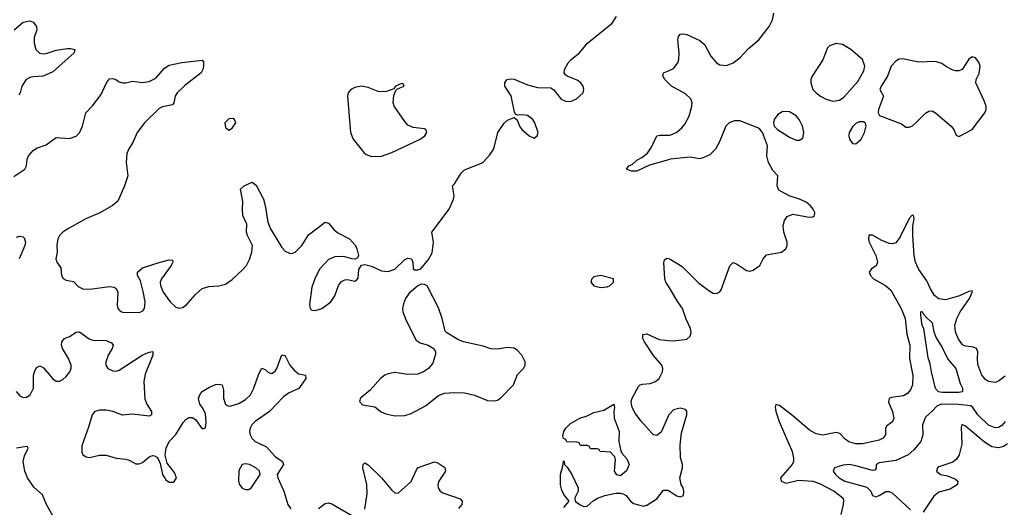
# Model space of a CAD drawing. Header units: inches. Extents: x 1603819 to 1745079, y 385938 to 533966.
# Tile 149 of 256: x 1626090 to 1632024, y 466653 to 469590. Entities that reach past the tile are written whole.
import ezdxf

# ---------------------------------------------------------------- set-up
doc = ezdxf.new("R2010")
doc.units = ezdxf.units.IN
doc.header["$MEASUREMENT"] = 0
doc.layers.add('B6426', color=7, linetype='Continuous')
doc.layers.add('B6436', color=7, linetype='Continuous')

msp = doc.modelspace()

# ---------------------------------------------------------------- linework, layer by layer
at = {"layer": 'B6426', "color": 5}
for points, elevation in [([(1626054.2, 468645.8), (1626120.7, 468690), (1626131.3, 468710), (1626135.1, 468750), (1626142.4, 468770), (1626170, 468803.1), (1626190, 468816.5), (1626250, 468837.6), (1626310, 468880.3), (1626390, 468874.9), (1626430, 468888.5), (1626450, 468908), (1626468, 468950), (1626487.3, 469030), (1626527.9, 469072.1), (1626580.5, 469139.5), (1626612.3, 469210), (1626630, 469234), (1626650, 469236.3), (1626669.3, 469230.7), (1626690, 469216.3), (1626710.5, 469210.5), (1626730, 469210.5), (1626770, 469220.5), (1626830, 469212.7), (1626870, 469217.6), (1626910, 469238.4), (1626962.3, 469297.7), (1626990, 469316.3), (1627067.8, 469332.2), (1627190, 469346), (1627196.7, 469336.7), (1627197, 469310), (1627193.4, 469290), (1627183.1, 469270), (1627085.2, 469194.8), (1627039, 469150), (1627026, 469130), (1627018, 469090), (1627010, 469077.2), (1626950, 469066), (1626930, 469055.6), (1626842.2, 468970), (1626796.9, 468910), (1626772.4, 468850), (1626746.6, 468813.4), (1626735.8, 468784.2), (1626730.3, 468730), (1626740.4, 468650), (1626721.1, 468590), (1626682, 468498), (1626647, 468470), (1626572.9, 468427.1), (1626487.4, 468390), (1626379.6, 468330), (1626350, 468309.8), (1626330.2, 468290), (1626319.6, 468270), (1626312.5, 468232.5), (1626316.3, 468190), (1626307.2, 468150), (1626313.4, 468130), (1626336.5, 468096.5), (1626342.4, 468050), (1626351.7, 468031.7), (1626370, 468021.7), (1626414.2, 468014.2), (1626442.3, 467982.3), (1626470, 467968.4), (1626513.2, 467966.8), (1626630, 467984.2), (1626659.3, 467979.3), (1626671.5, 467971.5), (1626680.3, 467950), (1626677.4, 467870), (1626681.3, 467850), (1626694.9, 467834.9), (1626710, 467828.9), (1626810, 467827.2), (1626830, 467834.9), (1626841.3, 467850), (1626844.8, 467890), (1626833.4, 467953.4), (1626816.9, 468016.9), (1626799.6, 468050), (1626800.5, 468070), (1626830, 468094.9), (1626935.3, 468130), (1626990, 468144), (1627010, 468142), (1627013.4, 468130), (1627002, 468110), (1626943.7, 468030), (1626936.5, 468010), (1626937.6, 467990), (1626954.7, 467950), (1626996.9, 467890), (1627030, 467859.2), (1627050, 467853.4), (1627070, 467856.9), (1627092.8, 467870), (1627150, 467935.3), (1627190, 467970.3), (1627230, 467984.2), (1627290, 467987), (1627330, 467997), (1627370, 468025.3), (1627434.8, 468085.2), (1627456.3, 468110), (1627473.7, 468146.3), (1627488.6, 468190), (1627492.4, 468230), (1627462, 468290), (1627457.4, 468310), (1627458, 468358), (1627434.5, 468410), (1627431.8, 468450), (1627435.3, 468495.3), (1627421.2, 468570), (1627442, 468590), (1627490, 468610.8), (1627514.6, 468594.6), (1627558.7, 468510), (1627570, 468472), (1627584.8, 468370), (1627602, 468330), (1627670, 468218.7), (1627690, 468196), (1627715.8, 468184.2), (1627730, 468182.6), (1627750.8, 468189.2), (1627790.7, 468229.3), (1627830, 468294.4), (1627930, 468370.4), (1627950, 468365.5), (1627984.9, 468324.9), (1628007.1, 468307.1), (1628077.3, 468270), (1628112.7, 468230), (1628122, 468210), (1628130.8, 468170), (1628124.7, 468155.3), (1628111.3, 468148.7), (1628091, 468149), (1628043, 468163), (1627990, 468162.3), (1627950, 468145.1), (1627899.2, 468090), (1627870, 468036.2), (1627850, 467979), (1627835.8, 467875.8), (1627840.5, 467850), (1627850, 467841.6), (1627870, 467838.7), (1627910, 467850.3), (1627965.1, 467890), (1627990, 467927.3), (1628011.1, 467988.9), (1628030, 468013), (1628050, 468023), (1628064.5, 468024.5), (1628110, 468014.8), (1628119.5, 468020.5), (1628130, 468034), (1628134, 468086), (1628148.9, 468111.1), (1628170, 468114.8), (1628210, 468106), (1628270, 468078), (1628310, 468073.1), (1628350, 468086.7), (1628410, 468145.5), (1628430, 468154), (1628451, 468150), (1628458.8, 468130), (1628461, 468090), (1628470, 468084), (1628490, 468082.8), (1628508, 468090), (1628554, 468146), (1628574.9, 468185.1), (1628582.9, 468250), (1628574, 468310), (1628679, 468450), (1628705.2, 468510), (1628709.2, 468530), (1628698, 468590), (1628710, 468602), (1628750, 468666), (1628770, 468686), (1628872.8, 468727.2), (1628884.9, 468735.1), (1628922.7, 468777.3), (1628947.1, 468812.9), (1628972.3, 468910), (1629010, 468967.3), (1629030, 468984.9), (1629070, 469002), (1629087.1, 468987.1), (1629101.6, 468950), (1629115.5, 468930), (1629160.7, 468890), (1629190, 468877.3), (1629209.4, 468890.6), (1629215.1, 468910), (1629195.4, 468970), (1629182, 468990), (1629150, 469013.5), (1629121.7, 469018.3), (1629090, 469015.3), (1629080.2, 469020.2), (1629072.5, 469032.5), (1629050.9, 469130.9), (1629014.5, 469190), (1629013.2, 469210), (1629019.3, 469220.7), (1629028.7, 469230), (1629045.6, 469234.4), (1629070, 469232.4), (1629150, 469198.3), (1629210, 469181.1), (1629290, 469179.3), (1629310, 469167.7), (1629352.7, 469112.7), (1629378.9, 469098.9), (1629410, 469097.6), (1629445.5, 469114.5), (1629486, 469150), (1629489.7, 469170), (1629486, 469190), (1629470.8, 469210.8), (1629450, 469226.6), (1629389.7, 469249.7), (1629378.7, 469258.7), (1629371.8, 469270), (1629373, 469290), (1629395.4, 469330), (1629413, 469350), (1629463.5, 469390), (1629512.8, 469450), (1629660.4, 469570), (1629687.1, 469610)], 440), ([(1626055.6, 469530), (1626110, 469575.3), (1626150, 469583.8), (1626170, 469576.3), (1626190.5, 469550), (1626193, 469530), (1626177.6, 469482.4), (1626176.5, 469450), (1626186, 469410), (1626208.2, 469388.2), (1626230, 469384), (1626250, 469386.5), (1626310, 469406), (1626376.7, 469416.7), (1626397.5, 469417.5), (1626422, 469410), (1626418.8, 469390), (1626290, 469275.6), (1626230, 469251.3), (1626170, 469247), (1626150, 469242.5), (1626129.1, 469230.9), (1626101.8, 469190), (1626091.7, 469150), (1626083.4, 469136.6)], 440), ([(1630000, 469207.8), (1629977.6, 469230), (1629967, 469253), (1629969.6, 469270.4), (1630000, 469283.2)], 420), ([(1630000, 468746.8), (1629885.5, 468714.5), (1629810, 468678), (1629777.2, 468677.2), (1629748, 468690), (1629762, 468710), (1629781.2, 468718.8), (1629810, 468744), (1629839.8, 468760.2), (1629873, 468787), (1629898.2, 468821.8), (1629929.7, 468890.3), (1629950, 468895.8), (1630000, 468895.5)], 420), ([(1626070, 468280.3), (1626090, 468287), (1626110, 468281.6), (1626115.5, 468275.5), (1626123.6, 468250), (1626120.2, 468230), (1626086.7, 468150)], 420), ([(1630000, 467984.7), (1629985.1, 468010), (1629979.1, 468030), (1629971.9, 468128.1), (1629975.5, 468144.5), (1629990, 468154), (1630000, 468151.1)], 420), ([(1626068.9, 467350), (1626090, 467325.3), (1626110, 467315.3), (1626130, 467316.5), (1626152.3, 467330), (1626172, 467370), (1626173.4, 467446.6), (1626178.4, 467470), (1626190, 467495.3), (1626210, 467504.9), (1626233.2, 467493.2), (1626290, 467426.5), (1626310, 467412.9), (1626330, 467412.7), (1626350, 467423.2), (1626370, 467441.5), (1626391.9, 467470), (1626399.8, 467490), (1626399.8, 467510), (1626384.5, 467550), (1626347.7, 467610), (1626342.4, 467630), (1626343.5, 467650), (1626359.5, 467670), (1626390, 467682.4), (1626430, 467707.6), (1626450, 467710.3), (1626508.2, 467668.2), (1626530, 467660.7), (1626610, 467657.8), (1626643.6, 467643.6), (1626653.1, 467630), (1626647.7, 467610), (1626623.5, 467570), (1626608.3, 467528.3), (1626609.2, 467510), (1626621.3, 467490), (1626650, 467474.6), (1626670, 467472.9), (1626690, 467478.5), (1626828, 467570), (1626870, 467588.4), (1626891.5, 467591.5), (1626891.3, 467570), (1626845.5, 467454.5), (1626837.8, 467410), (1626844.6, 467304.6), (1626855.1, 467275.1), (1626883.7, 467230), (1626884, 467210), (1626870, 467202.4), (1626770, 467214.5), (1626710, 467208.4), (1626651.2, 467231.2), (1626610, 467237.7), (1626570, 467238.8), (1626542.4, 467230), (1626525.5, 467210), (1626505.1, 467134.9), (1626463.7, 467023.7), (1626464.4, 466984.4), (1626470.6, 466970), (1626490, 466956.4), (1626510, 466953.7), (1626570, 466967.2), (1626610, 466967), (1626671.7, 466948.3), (1626730, 466943.8), (1626750, 466938), (1626790, 466914.4), (1626810, 466914), (1626830, 466923.1), (1626870, 466957.1), (1626890, 466965.5), (1626903, 466963), (1626916.1, 466956.1), (1626924.4, 466944.4), (1626936.3, 466916.3), (1626950, 466851.3), (1626970, 466818), (1626990, 466803.7), (1627014.8, 466805.2), (1627022.7, 466810), (1627034, 466830), (1627022.7, 466862.7), (1626978, 466918), (1626966.6, 466966.6), (1626972.4, 467010), (1626991.1, 467050), (1627030, 467092.4), (1627075.6, 467164.4), (1627090, 467182), (1627110, 467193.4), (1627130, 467194), (1627150, 467182), (1627190, 467126.8), (1627210, 467132), (1627213.7, 467166.3), (1627210, 467215.3), (1627194, 467250), (1627175.1, 467275.1), (1627167.8, 467307.8), (1627175.1, 467330), (1627189.6, 467350), (1627230, 467375.8), (1627270, 467392.7), (1627290, 467395.5), (1627310, 467390.6), (1627318.7, 467358.7), (1627317.6, 467310), (1627330, 467272.7), (1627350, 467262.8), (1627363.8, 467263.8), (1627410, 467279.4), (1627450, 467302.2), (1627479.8, 467330), (1627501.2, 467370), (1627530, 467458), (1627549.5, 467490.5), (1627570, 467482.8), (1627590, 467464.9), (1627610, 467459.1), (1627630, 467474), (1627639.6, 467490), (1627670, 467571.3), (1627690, 467564.7), (1627717.3, 467510), (1627740.9, 467480.9), (1627770, 467456.3), (1627812, 467450), (1627814.8, 467430), (1627772, 467368), (1627710, 467339.8), (1627680.6, 467319.4), (1627595.9, 467230), (1627508.4, 467170), (1627488.6, 467150), (1627477.7, 467130), (1627473.8, 467110), (1627477.8, 467090), (1627488.3, 467070), (1627509.1, 467050), (1627577.5, 467017.5), (1627630, 466959.6), (1627672.7, 466930), (1627680.4, 466910), (1627642.4, 466850), (1627644.9, 466830), (1627682.4, 466750), (1627706, 466670), (1627723.7, 466643.7)], 420), ([(1630000, 467207), (1629955.1, 467104.9), (1629930, 467085.2), (1629910, 467089.4), (1629899.3, 467099.3), (1629834, 467174), (1629800.3, 467220.3), (1629783, 467250), (1629776.9, 467270), (1629775.6, 467290), (1629780.9, 467310), (1629820, 467380), (1629829.8, 467390.2), (1629844.1, 467395.9), (1629890, 467399.4), (1629922.6, 467410), (1629944.4, 467430), (1629963.5, 467470), (1629965.8, 467490), (1629960.3, 467510), (1629910, 467568.5), (1629856, 467650), (1629845.1, 467670), (1629846.2, 467693.8), (1629870, 467697.6), (1629944.8, 467664.8), (1630000, 467658.4)], 420), ([(1626405.4, 466390), (1626250.4, 466670), (1626227.8, 466727.8), (1626173.8, 466773.8), (1626137, 466830), (1626119.7, 466870), (1626110.8, 466930), (1626117.5, 466962.5), (1626139.6, 467010), (1626136.7, 467016.7), (1626130, 467019.6), (1626070, 467010.1)], 380), ([(1628170, 466641), (1628183.6, 466736.4), (1628182.3, 466790), (1628157.7, 466890), (1628160.7, 466910), (1628170, 466922), (1628190, 466908.7), (1628271.3, 466830), (1628330, 466758), (1628350, 466740.3), (1628370, 466738.4), (1628450, 466808), (1628482, 466878), (1628489.8, 466890.2), (1628502.6, 466897.4), (1628590, 466926.7), (1628610, 466920.3), (1628652.6, 466892.6), (1628655.3, 466870), (1628616.5, 466810), (1628610.2, 466790), (1628611.5, 466770), (1628624.2, 466750), (1628640.1, 466740.1), (1628744.2, 466704.2), (1628757.1, 466690), (1628754.4, 466670), (1628733.5, 466646.5)], 420), ([(1629370, 466651), (1629402, 466690), (1629369.2, 466730), (1629356.5, 466756.5), (1629349.1, 466789.1), (1629348.7, 466850), (1629366, 466910), (1629367.3, 466932.7), (1629372, 466930), (1629374, 466910), (1629390, 466894), (1629418, 466850), (1629456, 466770), (1629456, 466750), (1629436, 466710), (1629438, 466690), (1629467.5, 466667.5), (1629490, 466658), (1629510, 466660.5), (1629547.1, 466692.9), (1629572.7, 466707.3), (1629616.4, 466723.6), (1629682.6, 466737.4), (1629710, 466738), (1629730, 466732.2), (1629744.1, 466724.1), (1629770.3, 466690.3), (1629790, 466676.4), (1629850, 466659.3), (1629870, 466665.5), (1629930, 466704.2), (1629970, 466756.4), (1629996, 466756), (1630000, 466753.5)], 420), ([(1627890, 466645.5), (1627930, 466676.4), (1627950, 466679.5), (1627970, 466674), (1628130, 466582)], 420)]:
    msp.add_lwpolyline(points, dxfattribs=dict(at, elevation=elevation))
for points, elevation in [([(1628390, 469206), (1628354, 469190), (1628345.4, 469174.6), (1628301.4, 469158.6), (1628270, 469155.6), (1628250, 469158.7), (1628190, 469182.4), (1628150, 469189.6), (1628110, 469183), (1628085.5, 469170), (1628068.4, 469150), (1628065.5, 469130), (1628083, 468910), (1628100.5, 468870), (1628163.1, 468790), (1628178.4, 468778.4), (1628210, 468765.4), (1628270, 468767.8), (1628333.6, 468790), (1628503.7, 468870), (1628532, 468890), (1628543.7, 468910), (1628537.2, 468930), (1628530, 468933.6), (1628462, 468942), (1628430, 468955.6), (1628410, 468977), (1628346, 469070), (1628340.7, 469090), (1628345.6, 469134.4), (1628356.4, 469163.6), (1628366, 469174), (1628406, 469190), (1628402, 469202)], 460), ([(1627375.4, 468995.4), (1627350, 468992.6), (1627326.5, 468970), (1627330, 468941), (1627350, 468925.5), (1627370, 468936.3), (1627391.5, 468970), (1627385.2, 468990)], 460), ([(1629590, 468049.5), (1629550, 468040.7), (1629538, 468030), (1629533, 468010), (1629550, 467986.7), (1629590, 467977.1), (1629630, 467982), (1629648.7, 467990), (1629668.7, 468010), (1629668, 468030)], 440), ([(1628510, 467997), (1628490, 467987.3), (1628437.8, 467942.2), (1628415.3, 467910), (1628402, 467878), (1628397, 467850), (1628398.7, 467830), (1628418, 467778), (1628480.2, 467660.2), (1628503.4, 467643.4), (1628551.3, 467630), (1628587.5, 467607.5), (1628596, 467590), (1628594.8, 467574.8), (1628579.5, 467520.5), (1628554, 467490), (1628524, 467470), (1628490, 467455.8), (1628430, 467453.5), (1628350, 467464.5), (1628310, 467457.8), (1628290, 467449.8), (1628264.7, 467430), (1628201, 467359), (1628144, 467310), (1628137.3, 467290), (1628156, 467270), (1628230, 467257.6), (1628267.7, 467227.7), (1628296, 467216), (1628350, 467204.7), (1628410, 467206.9), (1628450, 467218.5), (1628536.1, 467263.9), (1628614, 467326), (1628650, 467340.2), (1628710, 467345.5), (1628770, 467342.7), (1628830, 467328.9), (1628910, 467296.9), (1628950, 467294.4), (1628970, 467299.1), (1628990, 467312.9), (1629065.4, 467390), (1629090, 467452.2), (1629125.4, 467490), (1629136.8, 467510), (1629136.4, 467530), (1629115.8, 467570), (1629090, 467598.5), (1629070, 467612), (1629030, 467616.1), (1628970, 467605.8), (1628930, 467607.7), (1628883.1, 467623.1), (1628764, 467650), (1628730, 467664.5), (1628663.6, 467703.6), (1628654.2, 467714.2), (1628636.4, 467790), (1628614.4, 467854.4), (1628546.3, 467986.3), (1628530, 467996)], 440), ([(1629710, 466842), (1629688.9, 466848.9), (1629675.3, 466870), (1629680.4, 466940.4), (1629676.4, 466956.4), (1629650, 466986), (1629588.4, 466988.4), (1629582, 467002), (1629570, 467006), (1629530, 467006), (1629522, 467022), (1629510, 467026), (1629470, 467026), (1629462, 467042), (1629450, 467046), (1629387.3, 467047.3), (1629382, 467062), (1629368, 467068), (1629364, 467084), (1629369.2, 467110), (1629382, 467130), (1629410, 467158), (1629466, 467190), (1629510, 467204.7), (1629550, 467224.7), (1629610, 467238), (1629670, 467274), (1629674.4, 467254.4), (1629670.5, 467229.5), (1629672.4, 467190), (1629703.8, 467110), (1629701, 467050), (1629713.4, 466993.4), (1629719.8, 466979.8), (1629750, 466944.7), (1629762.8, 466910), (1629747.1, 466872.9)], 420), ([(1627450, 466915.8), (1627430, 466910.8), (1627410, 466874), (1627408.2, 466810), (1627415.2, 466790), (1627430, 466768.9), (1627450, 466760.3), (1627470, 466760.4), (1627486.9, 466773.1), (1627538.4, 466850), (1627534, 466870), (1627513.6, 466890), (1627474.5, 466910)], 420)]:
    msp.add_lwpolyline(points, close=True, dxfattribs=dict(at, elevation=elevation))
at = {"layer": 'B6436', "color": 5}
for points, elevation in [([(1630000, 469283.2), (1630030, 469295.8), (1630055.8, 469330), (1630062, 469350), (1630064.4, 469390), (1630055.6, 469470), (1630060.9, 469490), (1630070, 469502.8), (1630090, 469505.5), (1630110, 469501.6), (1630190, 469465.5), (1630219.6, 469439.6), (1630255.6, 469370), (1630288.9, 469330), (1630310, 469318), (1630350, 469315.2), (1630390, 469331.3), (1630430, 469360.7), (1630482.5, 469417.5), (1630545.3, 469470), (1630607, 469550), (1630627, 469590), (1630634.8, 469630)], 420), ([(1630000, 468895.5), (1630010, 468895.5), (1630050, 468912.3), (1630080.9, 468939.1), (1630098.8, 468961.2), (1630124, 469010), (1630140.9, 469070), (1630142.3, 469090), (1630134.7, 469114.7), (1630103, 469143), (1630018, 469190), (1630000, 469207.8)], 420), ([(1630000, 468151.1), (1630010, 468148.2), (1630083.4, 468103.4), (1630182.7, 468002.7), (1630250, 467954.2), (1630270, 467943.9), (1630290, 467940.2), (1630309.8, 467950.2), (1630317.3, 467962.7), (1630370, 468107.7), (1630390, 468128), (1630410, 468119.5), (1630470, 468079.5), (1630490, 468075.3), (1630510, 468081.7), (1630549.9, 468110.1), (1630570.9, 468150), (1630590, 468173.4), (1630680.9, 468190), (1630707.3, 468210), (1630715.1, 468230), (1630716.1, 468250), (1630695.5, 468310), (1630690.9, 468350), (1630699.1, 468380.9), (1630714.9, 468405.1), (1630750, 468418.9), (1630850, 468400.3), (1630870, 468402.4), (1630880.9, 468410), (1630881.3, 468430), (1630872.3, 468450), (1630856, 468470), (1630830, 468490.9), (1630790.4, 468509.6), (1630728.5, 468528.5), (1630664.5, 468564.5), (1630655.4, 468590), (1630659.5, 468650), (1630630, 468681.6), (1630602, 468730), (1630593.5, 468770), (1630596.4, 468830), (1630567.3, 468910), (1630551.4, 468931.4), (1630539.4, 468939.4), (1630430, 468981.7), (1630398, 468982), (1630364.9, 468970), (1630346, 468950), (1630306.4, 468850), (1630283.8, 468810), (1630250, 468776), (1630204, 468756), (1630187.1, 468752.9), (1630130, 468762.9), (1630010, 468749.6), (1630000, 468746.8)], 420), ([(1632030, 467442.7), (1631990, 467412.1), (1631970, 467405.8), (1631930, 467411.4), (1631910, 467423.2), (1631888.4, 467448.4), (1631865.7, 467514.3), (1631862.1, 467550), (1631865.1, 467590), (1631857.1, 467610), (1631838.3, 467618.3), (1631790, 467623), (1631772.7, 467632.7), (1631745.5, 467670), (1631729.5, 467710), (1631726.5, 467750), (1631737.5, 467790), (1631758.7, 467830), (1631814.5, 467910), (1631832.5, 467952.5), (1631830, 467956.3), (1631810, 467954), (1631753.8, 467926.2), (1631670, 467903.1), (1631630, 467908.1), (1631603.7, 467930), (1631578.7, 467970), (1631558, 468018), (1631510, 468085.8), (1631489, 468130), (1631481.6, 468170), (1631472.6, 468290), (1631473.6, 468346.4), (1631480.8, 468390), (1631476.3, 468410), (1631468, 468412), (1631450, 468392.7), (1631396.8, 468283.2), (1631370, 468246.2), (1631350, 468240.1), (1631330, 468242.8), (1631281.5, 468261.5), (1631230, 468292.8), (1631208.4, 468291.6), (1631205, 468270), (1631209.4, 468250), (1631250.9, 468170), (1631260.9, 468130), (1631251.8, 468108.3), (1631224.2, 468090), (1631209.8, 468070), (1631218.7, 468050), (1631236, 468030), (1631308, 467990), (1631341.1, 467961.1), (1631403.1, 467850), (1631425.9, 467790), (1631436.9, 467696.9), (1631455, 467630), (1631453.4, 467550), (1631473.5, 467446.5), (1631471.1, 467390), (1631459.2, 467360.8), (1631441, 467339), (1631416, 467324), (1631344.6, 467315.4), (1631330.8, 467309.2), (1631327, 467287), (1631351.1, 467230), (1631358.4, 467190), (1631350, 467168.9), (1631315.5, 467144.5), (1631308.7, 467130), (1631307.3, 467090), (1631294.3, 467070), (1631270, 467058.2), (1631170, 467036.3), (1631130, 467035.8), (1631088, 467048), (1631064.1, 467064.1), (1631035.1, 467095.1), (1631021.2, 467101.2), (1631010, 467103.6), (1630930, 467087.6), (1630890, 467095.5), (1630850, 467118.5), (1630750, 467204.2), (1630670, 467265.8), (1630646.7, 467273.3), (1630642.9, 467257.1), (1630647.2, 467230), (1630667.9, 467170), (1630745.1, 466990), (1630754.6, 466950), (1630753.9, 466930), (1630746.4, 466910), (1630674.8, 466830), (1630679.7, 466810), (1630710, 466799.4), (1630783.6, 466816.4), (1630870, 466811.3), (1630910, 466796.9), (1630999.4, 466750), (1631050.4, 466710.4), (1631055.7, 466695.7), (1631053.9, 466670), (1631038.8, 466610)], 380), ([(1630000, 467658.4), (1630030, 467655), (1630110, 467666.7), (1630130, 467684.9), (1630136.1, 467703.9), (1630133.7, 467730), (1630106.7, 467786.7), (1630084.3, 467850), (1630055.9, 467890), (1630000, 467984.7)], 420), ([(1630000, 466753.5), (1630050, 466722.4), (1630070, 466716.3), (1630090, 466724.7), (1630093.2, 466750), (1630089.2, 466770), (1630076, 466790), (1630069.4, 466830), (1630083.7, 466890), (1630083.7, 466910), (1630072.4, 466952.4), (1630069.7, 467029.7), (1630077.7, 467102.3), (1630111.5, 467210), (1630111.7, 467231.7), (1630102, 467242), (1630071.1, 467251.1), (1630030, 467241.1), (1630001.3, 467210), (1630000, 467207)], 420), ([(1632030, 467170.2), (1632010, 467146.4), (1631990, 467134.7), (1631970, 467132.8), (1631930, 467148.6), (1631864, 467210), (1631834.9, 467254.9), (1631823.4, 467263.4), (1631747.5, 467272.5), (1631645.1, 467274.9), (1631617, 467263), (1631590, 467231.8), (1631550, 467197.1), (1631531.1, 467150), (1631532.4, 467090), (1631521.1, 467050), (1631479.7, 467000.3), (1631444.2, 466970), (1631370, 466935.2), (1631270, 466921.8), (1631251.3, 466910), (1631251.1, 466888.9), (1631242.9, 466877.1), (1631230, 466874.6), (1631130, 466903.4), (1631090, 466910.1), (1631053.2, 466906.8), (1631000.9, 466890), (1630992, 466870), (1631006, 466850), (1631029.7, 466830), (1631062.4, 466810), (1631194.8, 466774.8), (1631219.8, 466750), (1631230, 466725.1), (1631239.7, 466719.7), (1631250, 466716.8), (1631270, 466724.6), (1631310, 466748.8), (1631330, 466748.1), (1631350, 466738.2), (1631458.5, 466638.5)], 360), ([(1632043.8, 467036.2), (1632019.9, 467020.1), (1631990, 467011.1), (1631950, 467018), (1631905.1, 467045.1), (1631790, 467141.1), (1631768.2, 467151.8), (1631764.6, 467135.4), (1631767.4, 467032.6), (1631751.7, 466968.3), (1631736.1, 466943.9), (1631714.8, 466925.2), (1631630, 466897.3), (1631621.1, 466890), (1631615.4, 466870), (1631639.3, 466850), (1631681.8, 466841.8), (1631730, 466822.9), (1631744, 466810), (1631743.1, 466790), (1631697.3, 466762.7), (1631630, 466743.7), (1631600, 466720), (1631535.7, 466624.3)], 340)]:
    msp.add_lwpolyline(points, dxfattribs=dict(at, elevation=elevation))
for points, elevation in [([(1631010, 469446.6), (1630970, 469433.3), (1630959, 469421), (1630931, 469349), (1630865.5, 469250), (1630859.1, 469230), (1630859.1, 469210), (1630870.3, 469170), (1630889.3, 469149.3), (1630917.1, 469130), (1630950, 469111.7), (1630990, 469099.5), (1631030, 469106.4), (1631056.2, 469123.8), (1631141.3, 469218.7), (1631178.3, 469281.7), (1631184.5, 469310), (1631169.4, 469350), (1631099.5, 469410), (1631050, 469442)], 420), ([(1631830, 469366), (1631810, 469352.3), (1631770.7, 469290), (1631750, 469282), (1631730, 469282), (1631710, 469289.4), (1631669, 469310), (1631647, 469327), (1631610, 469338), (1631510, 469335.1), (1631410, 469354), (1631390, 469352), (1631370, 469340.9), (1631343, 469310), (1631320.5, 469250), (1631281.6, 469190), (1631273.4, 469170), (1631297.1, 469130), (1631266.4, 469050), (1631263, 469030), (1631272.5, 469012.5), (1631403.8, 468963.8), (1631430, 468942.8), (1631450, 468943), (1631470, 468950.6), (1631490, 468967), (1631550, 469028.4), (1631570, 469038.7), (1631590, 469041.1), (1631610, 469030.3), (1631704.4, 468950), (1631719.1, 468930), (1631734.8, 468894.8), (1631750, 468886), (1631831.2, 468928.8), (1631907.6, 469030), (1631914, 469050), (1631914.5, 469070), (1631902.7, 469102.7), (1631853.2, 469210), (1631855.3, 469230), (1631872.7, 469267.3), (1631878, 469310), (1631870, 469334), (1631850, 469361.2)], 420), ([(1630690, 469037.7), (1630659.9, 469020.1), (1630637.6, 468990), (1630632.2, 468970), (1630636.4, 468950), (1630656.4, 468930), (1630730, 468882.2), (1630770, 468865.8), (1630790, 468864.6), (1630810, 468877.3), (1630815.5, 468910), (1630807.9, 468950), (1630787.8, 468990), (1630770, 469010.8), (1630730, 469036.1)], 420), ([(1631150, 468975.4), (1631130, 468964.7), (1631110, 468945.1), (1631089.1, 468910), (1631086.7, 468890), (1631090.4, 468870), (1631110, 468845.7), (1631130, 468842), (1631161.3, 468870), (1631182, 468910), (1631191.6, 468951.6), (1631187, 468967), (1631174.7, 468974.7)], 420), ([(1631750, 467343.9), (1631650, 467344.4), (1631628.1, 467348.1), (1631610, 467369.4), (1631585, 467470), (1631578.2, 467518.2), (1631566.1, 467553.9), (1631538.4, 467730), (1631530, 467749), (1631520.7, 467810), (1631522, 467830), (1631526.8, 467833.2), (1631530, 467833.4), (1631537.3, 467817.3), (1631555.8, 467795.8), (1631590, 467764.7), (1631599.3, 467710), (1631614.4, 467674.4), (1631650, 467616.3), (1631684.6, 467544.6), (1631732.7, 467490), (1631758.9, 467398.9), (1631772.9, 467370), (1631773, 467350), (1631770, 467348.4)], 360)]:
    msp.add_lwpolyline(points, close=True, dxfattribs=dict(at, elevation=elevation))

doc.saveas('drawing.dxf')
